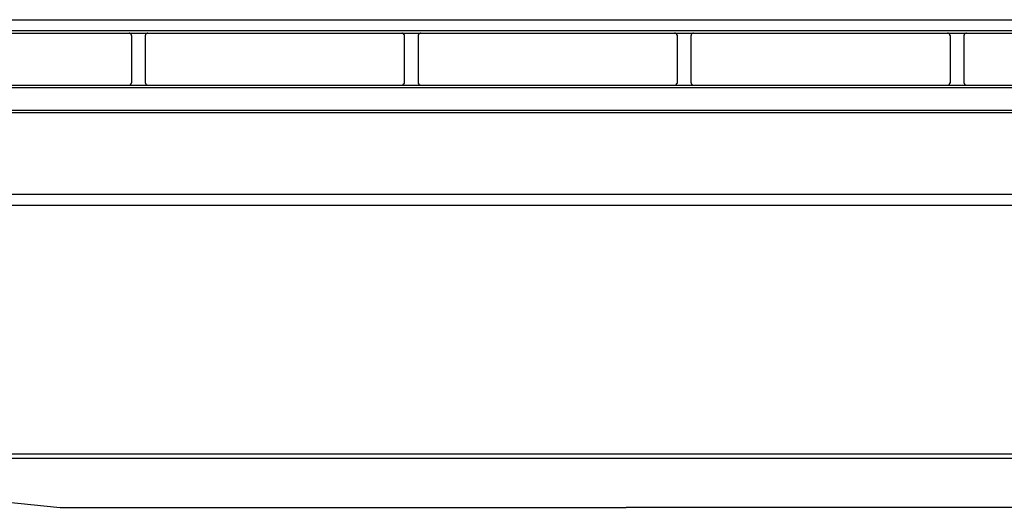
# Model space of a CAD drawing. Header units: millimetres. Extents: x 50532 to 99257, y 49161 to 61325.
# Tile 111 of 256: x 76369 to 76434, y 51491 to 51523. Entities that reach past the tile are written whole.
import ezdxf

# ---------------------------------------------------------------- set-up
doc = ezdxf.new("R2010")
doc.units = ezdxf.units.MM
doc.layers.add('AQUAREA', color=7, linetype='Continuous')

# ---------------------------------------------------------------- blocks, each defined once
blk = doc.blocks.new('SPLIT')
at = {"layer": 'AQUAREA'}
blk.add_line((24286.55, -1598.64), (24879.86, -1598.64), dxfattribs=at)
for points in [[(24343.87, -1518.95), (24842.41, -1518.95)], [(24343.87, -1520.91), (24842.41, -1520.91)], [(24343.87, -1521.4), (24842.41, -1521.4)], [(24343.87, -1521.4), (24842.41, -1521.4)], [(24542.32, -1521.89), (24542.32, -1521.89), (24542.32, -1521.82), (24542.25, -1521.82), (24542.25, -1521.75), (24542.25, -1521.68), (24542.18, -1521.61), (24542.18, -1521.54), (24542.1, -1521.54), (24542.1, -1521.47), (24542.04, -1521.47), (24541.97, -1521.47), (24541.97, -1521.4), (24541.9, -1521.4), (24541.83, -1521.4)], [(24542.32, -1521.89), (24542.32, -1521.89), (24542.32, -1521.82), (24542.25, -1521.82), (24542.25, -1521.75), (24542.25, -1521.68), (24542.18, -1521.61), (24542.18, -1521.54), (24542.1, -1521.54), (24542.1, -1521.47), (24542.04, -1521.47), (24541.97, -1521.47), (24541.97, -1521.4), (24541.9, -1521.4), (24541.83, -1521.4)], [(24545.25, -1521.4), (24545.25, -1521.4), (24545.19, -1521.4), (24545.12, -1521.4), (24545.12, -1521.47), (24545.05, -1521.47), (24544.98, -1521.47), (24544.98, -1521.54), (24544.9, -1521.54), (24544.9, -1521.61), (24544.84, -1521.61), (24544.84, -1521.68), (24544.84, -1521.75), (24544.77, -1521.75), (24544.77, -1521.82), (24544.77, -1521.89)], [(24545.25, -1521.4), (24545.25, -1521.4), (24545.19, -1521.4), (24545.12, -1521.4), (24545.12, -1521.47), (24545.05, -1521.47), (24544.98, -1521.47), (24544.98, -1521.54), (24544.9, -1521.54), (24544.9, -1521.61), (24544.84, -1521.61), (24544.84, -1521.68), (24544.84, -1521.75), (24544.77, -1521.75), (24544.77, -1521.82), (24544.77, -1521.89)], [(24591.88, -1521.89), (24591.88, -1521.89), (24591.88, -1521.82), (24591.88, -1521.75), (24591.88, -1521.68), (24591.8, -1521.68), (24591.8, -1521.61), (24591.74, -1521.61), (24591.74, -1521.54), (24591.67, -1521.54), (24591.67, -1521.47), (24591.6, -1521.47), (24591.53, -1521.47), (24591.53, -1521.4), (24591.45, -1521.4), (24591.39, -1521.4)], [(24591.88, -1521.89), (24591.88, -1521.89), (24591.88, -1521.82), (24591.88, -1521.75), (24591.88, -1521.68), (24591.8, -1521.68), (24591.8, -1521.61), (24591.74, -1521.61), (24591.74, -1521.54), (24591.67, -1521.54), (24591.67, -1521.47), (24591.6, -1521.47), (24591.53, -1521.47), (24591.53, -1521.4), (24591.45, -1521.4), (24591.39, -1521.4)], [(24594.89, -1521.4), (24594.89, -1521.4), (24594.82, -1521.4), (24594.75, -1521.4), (24594.75, -1521.47), (24594.68, -1521.47), (24594.6, -1521.47), (24594.6, -1521.54), (24594.54, -1521.54), (24594.54, -1521.61), (24594.47, -1521.61), (24594.47, -1521.68), (24594.4, -1521.68), (24594.4, -1521.75), (24594.4, -1521.82), (24594.4, -1521.89)], [(24594.89, -1521.4), (24594.89, -1521.4), (24594.82, -1521.4), (24594.75, -1521.4), (24594.75, -1521.47), (24594.68, -1521.47), (24594.6, -1521.47), (24594.6, -1521.54), (24594.54, -1521.54), (24594.54, -1521.61), (24594.47, -1521.61), (24594.47, -1521.68), (24594.4, -1521.68), (24594.4, -1521.75), (24594.4, -1521.82), (24594.4, -1521.89)], [(24641.51, -1521.89), (24641.51, -1521.89), (24641.51, -1521.82), (24641.51, -1521.75), (24641.44, -1521.75), (24641.44, -1521.68), (24641.44, -1521.61), (24641.37, -1521.61), (24641.37, -1521.54), (24641.3, -1521.54), (24641.3, -1521.47), (24641.23, -1521.47), (24641.16, -1521.47), (24641.16, -1521.4), (24641.09, -1521.4), (24641.02, -1521.4)], [(24641.51, -1521.89), (24641.51, -1521.89), (24641.51, -1521.82), (24641.51, -1521.75), (24641.44, -1521.75), (24641.44, -1521.68), (24641.44, -1521.61), (24641.37, -1521.61), (24641.37, -1521.54), (24641.3, -1521.54), (24641.3, -1521.47), (24641.23, -1521.47), (24641.16, -1521.47), (24641.16, -1521.4), (24641.09, -1521.4), (24641.02, -1521.4)], [(24644.45, -1521.4), (24644.45, -1521.4), (24644.38, -1521.4), (24644.31, -1521.4), (24644.31, -1521.47), (24644.24, -1521.47), (24644.17, -1521.47), (24644.17, -1521.54), (24644.1, -1521.54), (24644.1, -1521.61), (24644.03, -1521.68), (24644.03, -1521.75), (24644.03, -1521.82), (24643.96, -1521.82), (24643.96, -1521.89)], [(24644.45, -1521.4), (24644.45, -1521.4), (24644.38, -1521.4), (24644.31, -1521.4), (24644.31, -1521.47), (24644.24, -1521.47), (24644.17, -1521.47), (24644.17, -1521.54), (24644.1, -1521.54), (24644.1, -1521.61), (24644.03, -1521.68), (24644.03, -1521.75), (24644.03, -1521.82), (24643.96, -1521.82), (24643.96, -1521.89)], [(24691.14, -1521.89), (24691.14, -1521.89), (24691.14, -1521.82), (24691.07, -1521.82), (24691.07, -1521.75), (24691.07, -1521.68), (24691, -1521.61), (24691, -1521.54), (24690.93, -1521.54), (24690.93, -1521.47), (24690.86, -1521.47), (24690.79, -1521.47), (24690.79, -1521.4), (24690.72, -1521.4), (24690.65, -1521.4)], [(24691.14, -1521.89), (24691.14, -1521.89), (24691.14, -1521.82), (24691.07, -1521.82), (24691.07, -1521.75), (24691.07, -1521.68), (24691, -1521.61), (24691, -1521.54), (24690.93, -1521.54), (24690.93, -1521.47), (24690.86, -1521.47), (24690.79, -1521.47), (24690.79, -1521.4), (24690.72, -1521.4), (24690.65, -1521.4)], [(24694.08, -1521.4), (24694.08, -1521.4), (24694.01, -1521.4), (24693.94, -1521.4), (24693.94, -1521.47), (24693.87, -1521.47), (24693.8, -1521.47), (24693.8, -1521.54), (24693.73, -1521.54), (24693.73, -1521.61), (24693.66, -1521.61), (24693.66, -1521.68), (24693.66, -1521.75), (24693.59, -1521.75), (24693.59, -1521.82), (24693.59, -1521.89)], [(24694.08, -1521.4), (24694.08, -1521.4), (24694.01, -1521.4), (24693.94, -1521.4), (24693.94, -1521.47), (24693.87, -1521.47), (24693.8, -1521.47), (24693.8, -1521.54), (24693.73, -1521.54), (24693.73, -1521.61), (24693.66, -1521.61), (24693.66, -1521.68), (24693.66, -1521.75), (24693.59, -1521.75), (24693.59, -1521.82), (24693.59, -1521.89)], [(24542.32, -1530.36), (24542.32, -1521.89)], [(24542.32, -1530.36), (24542.32, -1521.89)], [(24544.77, -1521.89), (24544.77, -1530.36)], [(24544.77, -1521.89), (24544.77, -1530.36)], [(24591.88, -1530.36), (24591.88, -1521.89)], [(24591.88, -1530.36), (24591.88, -1521.89)], [(24594.4, -1521.89), (24594.4, -1530.36)], [(24594.4, -1521.89), (24594.4, -1530.36)], [(24641.51, -1530.36), (24641.51, -1521.89)], [(24641.51, -1530.36), (24641.51, -1521.89)], [(24643.96, -1521.89), (24643.96, -1530.36)], [(24643.96, -1521.89), (24643.96, -1530.36)], [(24691.14, -1530.36), (24691.14, -1521.89)], [(24691.14, -1530.36), (24691.14, -1521.89)], [(24693.59, -1521.89), (24693.59, -1530.36)], [(24693.59, -1521.89), (24693.59, -1530.36)], [(24541.83, -1530.85), (24541.83, -1530.85), (24541.9, -1530.85), (24541.97, -1530.85), (24541.97, -1530.78), (24542.04, -1530.78), (24542.1, -1530.78), (24542.1, -1530.71), (24542.18, -1530.71), (24542.18, -1530.64), (24542.25, -1530.57), (24542.25, -1530.5), (24542.25, -1530.43), (24542.32, -1530.43), (24542.32, -1530.36)], [(24541.83, -1530.85), (24541.83, -1530.85), (24541.9, -1530.85), (24541.97, -1530.85), (24541.97, -1530.78), (24542.04, -1530.78), (24542.1, -1530.78), (24542.1, -1530.71), (24542.18, -1530.71), (24542.18, -1530.64), (24542.25, -1530.57), (24542.25, -1530.5), (24542.25, -1530.43), (24542.32, -1530.43), (24542.32, -1530.36)], [(24544.77, -1530.36), (24544.77, -1530.36), (24544.77, -1530.43), (24544.77, -1530.5), (24544.84, -1530.5), (24544.84, -1530.57), (24544.84, -1530.64), (24544.9, -1530.64), (24544.9, -1530.71), (24544.98, -1530.71), (24544.98, -1530.78), (24545.05, -1530.78), (24545.12, -1530.78), (24545.12, -1530.85), (24545.19, -1530.85), (24545.25, -1530.85)], [(24544.77, -1530.36), (24544.77, -1530.36), (24544.77, -1530.43), (24544.77, -1530.5), (24544.84, -1530.5), (24544.84, -1530.57), (24544.84, -1530.64), (24544.9, -1530.64), (24544.9, -1530.71), (24544.98, -1530.71), (24544.98, -1530.78), (24545.05, -1530.78), (24545.12, -1530.78), (24545.12, -1530.85), (24545.19, -1530.85), (24545.25, -1530.85)], [(24591.39, -1530.85), (24591.39, -1530.85), (24591.45, -1530.85), (24591.53, -1530.85), (24591.53, -1530.78), (24591.6, -1530.78), (24591.67, -1530.78), (24591.67, -1530.71), (24591.74, -1530.71), (24591.74, -1530.64), (24591.8, -1530.64), (24591.8, -1530.57), (24591.88, -1530.57), (24591.88, -1530.5), (24591.88, -1530.43), (24591.88, -1530.36)], [(24591.39, -1530.85), (24591.39, -1530.85), (24591.45, -1530.85), (24591.53, -1530.85), (24591.53, -1530.78), (24591.6, -1530.78), (24591.67, -1530.78), (24591.67, -1530.71), (24591.74, -1530.71), (24591.74, -1530.64), (24591.8, -1530.64), (24591.8, -1530.57), (24591.88, -1530.57), (24591.88, -1530.5), (24591.88, -1530.43), (24591.88, -1530.36)], [(24594.4, -1530.36), (24594.4, -1530.36), (24594.4, -1530.43), (24594.4, -1530.5), (24594.4, -1530.57), (24594.47, -1530.57), (24594.47, -1530.64), (24594.54, -1530.64), (24594.54, -1530.71), (24594.6, -1530.71), (24594.6, -1530.78), (24594.68, -1530.78), (24594.75, -1530.78), (24594.75, -1530.85), (24594.82, -1530.85), (24594.89, -1530.85)], [(24594.4, -1530.36), (24594.4, -1530.36), (24594.4, -1530.43), (24594.4, -1530.5), (24594.4, -1530.57), (24594.47, -1530.57), (24594.47, -1530.64), (24594.54, -1530.64), (24594.54, -1530.71), (24594.6, -1530.71), (24594.6, -1530.78), (24594.68, -1530.78), (24594.75, -1530.78), (24594.75, -1530.85), (24594.82, -1530.85), (24594.89, -1530.85)], [(24641.02, -1530.85), (24641.02, -1530.85), (24641.09, -1530.85), (24641.16, -1530.85), (24641.16, -1530.78), (24641.23, -1530.78), (24641.3, -1530.78), (24641.3, -1530.71), (24641.37, -1530.71), (24641.37, -1530.64), (24641.44, -1530.64), (24641.44, -1530.57), (24641.44, -1530.5), (24641.51, -1530.5), (24641.51, -1530.43), (24641.51, -1530.36)], [(24641.02, -1530.85), (24641.02, -1530.85), (24641.09, -1530.85), (24641.16, -1530.85), (24641.16, -1530.78), (24641.23, -1530.78), (24641.3, -1530.78), (24641.3, -1530.71), (24641.37, -1530.71), (24641.37, -1530.64), (24641.44, -1530.64), (24641.44, -1530.57), (24641.44, -1530.5), (24641.51, -1530.5), (24641.51, -1530.43), (24641.51, -1530.36)], [(24643.96, -1530.36), (24643.96, -1530.36), (24643.96, -1530.43), (24644.03, -1530.43), (24644.03, -1530.5), (24644.03, -1530.57), (24644.1, -1530.64), (24644.1, -1530.71), (24644.17, -1530.71), (24644.17, -1530.78), (24644.24, -1530.78), (24644.31, -1530.78), (24644.31, -1530.85), (24644.38, -1530.85), (24644.45, -1530.85)], [(24643.96, -1530.36), (24643.96, -1530.36), (24643.96, -1530.43), (24644.03, -1530.43), (24644.03, -1530.5), (24644.03, -1530.57), (24644.1, -1530.64), (24644.1, -1530.71), (24644.17, -1530.71), (24644.17, -1530.78), (24644.24, -1530.78), (24644.31, -1530.78), (24644.31, -1530.85), (24644.38, -1530.85), (24644.45, -1530.85)], [(24690.65, -1530.85), (24690.65, -1530.85), (24690.72, -1530.85), (24690.79, -1530.85), (24690.79, -1530.78), (24690.86, -1530.78), (24690.93, -1530.78), (24690.93, -1530.71), (24691, -1530.71), (24691, -1530.64), (24691.07, -1530.57), (24691.07, -1530.5), (24691.07, -1530.43), (24691.14, -1530.43), (24691.14, -1530.36)], [(24690.65, -1530.85), (24690.65, -1530.85), (24690.72, -1530.85), (24690.79, -1530.85), (24690.79, -1530.78), (24690.86, -1530.78), (24690.93, -1530.78), (24690.93, -1530.71), (24691, -1530.71), (24691, -1530.64), (24691.07, -1530.57), (24691.07, -1530.5), (24691.07, -1530.43), (24691.14, -1530.43), (24691.14, -1530.36)], [(24693.59, -1530.36), (24693.59, -1530.36), (24693.59, -1530.43), (24693.59, -1530.5), (24693.66, -1530.5), (24693.66, -1530.57), (24693.66, -1530.64), (24693.73, -1530.64), (24693.73, -1530.71), (24693.8, -1530.71), (24693.8, -1530.78), (24693.87, -1530.78), (24693.94, -1530.78), (24693.94, -1530.85), (24694.01, -1530.85), (24694.08, -1530.85)], [(24693.59, -1530.36), (24693.59, -1530.36), (24693.59, -1530.43), (24693.59, -1530.5), (24693.66, -1530.5), (24693.66, -1530.57), (24693.66, -1530.64), (24693.73, -1530.64), (24693.73, -1530.71), (24693.8, -1530.71), (24693.8, -1530.78), (24693.87, -1530.78), (24693.94, -1530.78), (24693.94, -1530.85), (24694.01, -1530.85), (24694.08, -1530.85)], [(24308.59, -1530.85), (24877.69, -1530.85)], [(24308.59, -1531.27), (24877.69, -1531.27)], [(24308.59, -1535.4), (24877.69, -1535.4)], [(24308.59, -1535.82), (24877.69, -1535.82)], [(24316, -1550.66), (24870.27, -1550.66)], [(24316.35, -1552.69), (24869.92, -1552.69)], [(24286.63, -1597.87), (24879.86, -1597.87)], [(24480.15, -1602.63), (24529.3, -1607.6)], [(24529.3, -1607.6), (24529.37, -1607.6), (24529.44, -1607.6), (24529.5, -1607.6), (24529.58, -1607.6), (24529.65, -1607.6), (24529.72, -1607.6), (24529.79, -1607.6)], [(24529.58, -1607.6), (24632.2, -1607.6)], [(24941.32, -1607.6), (24632.2, -1607.6)]]:
    blk.add_lwpolyline(points, dxfattribs=at)

msp = doc.modelspace()

# ---------------------------------------------------------------- block references
at = {"lineweight": 13, "xscale": 0.3627524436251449, "yscale": 0.3627524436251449, "zscale": 0.3627524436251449}
msp.add_blockref('SPLIT', (67473.663, 52073.924, 0), dxfattribs=at)

doc.saveas('drawing.dxf')
